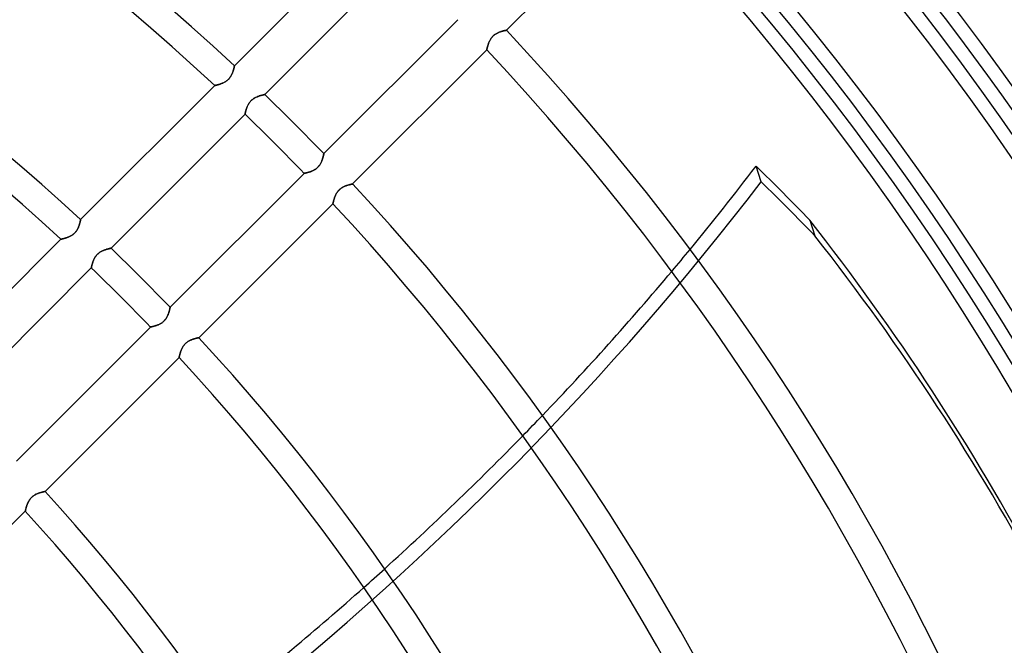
# Model space of a CAD drawing. Header units: millimetres. Extents: x -156 to 156, y -156 to 156.
# Tile 61 of 68: x 50 to 86, y 41 to 64. Entities that reach past the tile are written whole.
import ezdxf

# ---------------------------------------------------------------- set-up
doc = ezdxf.new("R2010")
doc.units = ezdxf.units.MM
doc.layers.add('MAIN-1', color=7, linetype='Continuous')

msp = doc.modelspace()

# ---------------------------------------------------------------- linework, layer by layer
at = {"layer": 'MAIN-1'}
for p, q in [((67.636, 63.393), (72.446, 68.204)), ((62.686, 66.928), (57.875, 62.117)), ((58.963, 61.085), (63.772, 65.894)), ((65.894, 63.772), (61.085, 58.963)), ((67.244, 63.254), (67.222, 63.239)), ((67.223, 63.24), (67.245, 63.254)), ((67.266, 63.267), (67.244, 63.254)), ((67.245, 63.254), (67.267, 63.268)), ((67.288, 63.28), (67.266, 63.267)), ((67.267, 63.268), (67.29, 63.281)), ((67.31, 63.292), (67.288, 63.28)), ((67.29, 63.281), (67.312, 63.293)), ((67.332, 63.302), (67.31, 63.292)), ((67.312, 63.293), (67.335, 63.304)), ((67.354, 63.312), (67.332, 63.302)), ((67.335, 63.304), (67.357, 63.314)), ((67.376, 63.321), (67.354, 63.312)), ((67.357, 63.314), (67.38, 63.323)), ((67.397, 63.33), (67.376, 63.321)), ((67.38, 63.323), (67.402, 63.331)), ((67.419, 63.337), (67.397, 63.33)), ((67.402, 63.331), (67.423, 63.339)), ((67.44, 63.344), (67.419, 63.337)), ((67.423, 63.339), (67.444, 63.346)), ((67.46, 63.351), (67.44, 63.344)), ((67.444, 63.346), (67.464, 63.352)), ((67.48, 63.357), (67.46, 63.351)), ((67.464, 63.352), (67.484, 63.358)), ((67.5, 63.362), (67.48, 63.357)), ((67.484, 63.358), (67.503, 63.363)), ((67.518, 63.367), (67.5, 63.362)), ((67.503, 63.363), (67.521, 63.368)), ((67.535, 63.371), (67.518, 63.367)), ((67.521, 63.368), (67.537, 63.372)), ((67.552, 63.375), (67.535, 63.371)), ((67.537, 63.372), (67.553, 63.376)), ((67.567, 63.379), (67.552, 63.375)), ((67.553, 63.376), (67.568, 63.379)), ((67.581, 63.382), (67.567, 63.379)), ((67.568, 63.379), (67.582, 63.382)), ((67.593, 63.385), (67.581, 63.382)), ((67.582, 63.382), (67.594, 63.385)), ((67.604, 63.387), (67.593, 63.385)), ((67.594, 63.385), (67.605, 63.387)), ((67.614, 63.389), (67.604, 63.387)), ((67.605, 63.387), (67.614, 63.389)), ((67.614, 63.389), (67.622, 63.39)), ((67.622, 63.39), (67.614, 63.389)), ((67.622, 63.39), (67.628, 63.392)), ((67.628, 63.392), (67.622, 63.39)), ((67.628, 63.392), (67.632, 63.392)), ((67.632, 63.392), (67.628, 63.392)), ((67.632, 63.392), (67.635, 63.393)), ((67.635, 63.393), (67.632, 63.392)), ((67.635, 63.393), (67.636, 63.393)), ((67.636, 63.393), (67.635, 63.393)), ((66.99, 62.91), (66.982, 62.888)), ((66.982, 62.887), (66.989, 62.908)), ((66.989, 62.908), (66.997, 62.93)), ((66.998, 62.931), (66.99, 62.91)), ((66.997, 62.93), (67.006, 62.951)), ((67.007, 62.954), (66.998, 62.931)), ((67.006, 62.951), (67.016, 62.974)), ((67.017, 62.976), (67.007, 62.954)), ((67.016, 62.974), (67.026, 62.996)), ((67.027, 62.998), (67.017, 62.976)), ((67.026, 62.996), (67.037, 63.018)), ((67.038, 63.02), (67.027, 62.998)), ((67.037, 63.018), (67.049, 63.041)), ((67.05, 63.043), (67.038, 63.02)), ((67.049, 63.041), (67.062, 63.063)), ((67.063, 63.065), (67.05, 63.043)), ((67.062, 63.063), (67.076, 63.085)), ((67.077, 63.087), (67.063, 63.065)), ((67.076, 63.085), (67.091, 63.107)), ((67.091, 63.108), (67.077, 63.087)), ((67.108, 63.13), (67.091, 63.108)), ((67.091, 63.107), (67.107, 63.129)), ((67.107, 63.129), (67.124, 63.149)), ((67.124, 63.15), (67.108, 63.13)), ((67.142, 63.17), (67.124, 63.15)), ((67.124, 63.149), (67.142, 63.169)), ((67.142, 63.169), (67.161, 63.188)), ((67.161, 63.188), (67.142, 63.17)), ((67.161, 63.188), (67.181, 63.206)), ((67.181, 63.206), (67.161, 63.188)), ((67.181, 63.206), (67.202, 63.223)), ((67.201, 63.223), (67.181, 63.206)), ((67.222, 63.239), (67.201, 63.223)), ((67.202, 63.223), (67.223, 63.24)), ((62.117, 57.875), (66.928, 62.686)), ((66.928, 62.687), (66.929, 62.689)), ((66.928, 62.686), (66.928, 62.687)), ((66.928, 62.687), (66.928, 62.686)), ((66.929, 62.689), (66.93, 62.694)), ((66.93, 62.694), (66.929, 62.689)), ((66.929, 62.689), (66.928, 62.687)), ((66.932, 62.701), (66.93, 62.694)), ((66.93, 62.694), (66.931, 62.7)), ((66.931, 62.7), (66.933, 62.709)), ((66.933, 62.709), (66.932, 62.701)), ((66.936, 62.719), (66.933, 62.709)), ((66.933, 62.709), (66.935, 62.718)), ((66.935, 62.718), (66.938, 62.73)), ((66.938, 62.73), (66.936, 62.719)), ((66.938, 62.73), (66.941, 62.743)), ((66.941, 62.743), (66.938, 62.73)), ((66.945, 62.758), (66.941, 62.743)), ((66.941, 62.743), (66.945, 62.757)), ((66.945, 62.757), (66.948, 62.773)), ((66.949, 62.773), (66.945, 62.758)), ((66.948, 62.773), (66.953, 62.789)), ((66.953, 62.79), (66.949, 62.773)), ((66.958, 62.808), (66.953, 62.79)), ((66.953, 62.789), (66.958, 62.807)), ((66.963, 62.827), (66.958, 62.808)), ((66.958, 62.807), (66.963, 62.826)), ((66.969, 62.847), (66.963, 62.827)), ((66.963, 62.826), (66.969, 62.845)), ((66.975, 62.867), (66.969, 62.847)), ((66.969, 62.845), (66.975, 62.866)), ((66.982, 62.888), (66.975, 62.867)), ((66.975, 62.866), (66.982, 62.887)), ((57.794, 61.835), (57.784, 61.813)), ((57.785, 61.816), (57.795, 61.839)), ((57.803, 61.857), (57.794, 61.835)), ((57.795, 61.839), (57.804, 61.861)), ((57.811, 61.879), (57.803, 61.857)), ((57.804, 61.861), (57.813, 61.883)), ((57.819, 61.9), (57.811, 61.879)), ((57.813, 61.883), (57.82, 61.904)), ((57.826, 61.921), (57.819, 61.9)), ((57.82, 61.904), (57.827, 61.925)), ((57.832, 61.942), (57.826, 61.921)), ((57.827, 61.925), (57.834, 61.946)), ((57.838, 61.962), (57.832, 61.942)), ((57.834, 61.946), (57.839, 61.965)), ((57.844, 61.981), (57.838, 61.962)), ((57.839, 61.965), (57.844, 61.984)), ((57.844, 61.984), (57.849, 62.002)), ((57.849, 62), (57.844, 61.981)), ((57.849, 62.002), (57.853, 62.019)), ((57.853, 62.017), (57.849, 62)), ((57.853, 62.019), (57.857, 62.035)), ((57.857, 62.033), (57.853, 62.017)), ((57.857, 62.035), (57.861, 62.05)), ((57.86, 62.048), (57.857, 62.033)), ((57.863, 62.062), (57.86, 62.048)), ((57.861, 62.05), (57.864, 62.063)), ((57.866, 62.075), (57.863, 62.062)), ((57.864, 62.063), (57.866, 62.075)), ((57.868, 62.086), (57.866, 62.075)), ((57.866, 62.075), (57.868, 62.086)), ((57.87, 62.095), (57.868, 62.086)), ((57.868, 62.086), (57.87, 62.095)), ((57.872, 62.103), (57.87, 62.095)), ((57.87, 62.095), (57.872, 62.103)), ((57.873, 62.109), (57.872, 62.103)), ((57.872, 62.103), (57.873, 62.109)), ((57.874, 62.114), (57.873, 62.109)), ((57.873, 62.109), (57.874, 62.114)), ((57.875, 62.117), (57.874, 62.116)), ((57.874, 62.116), (57.875, 62.117)), ((57.874, 62.116), (57.874, 62.114)), ((57.874, 62.114), (57.874, 62.116)), ((57.411, 61.479), (57.433, 61.488)), ((57.435, 61.489), (57.413, 61.48)), ((57.433, 61.488), (57.455, 61.497)), ((57.457, 61.498), (57.435, 61.489)), ((57.455, 61.497), (57.477, 61.507)), ((57.479, 61.508), (57.457, 61.498)), ((57.477, 61.507), (57.5, 61.518)), ((57.502, 61.519), (57.479, 61.508)), ((57.5, 61.518), (57.522, 61.53)), ((57.524, 61.531), (57.502, 61.519)), ((57.522, 61.53), (57.545, 61.543)), ((57.546, 61.544), (57.524, 61.531)), ((57.545, 61.543), (57.567, 61.557)), ((57.568, 61.558), (57.546, 61.544)), ((57.567, 61.557), (57.589, 61.572)), ((57.59, 61.573), (57.568, 61.558)), ((57.589, 61.572), (57.61, 61.588)), ((57.611, 61.589), (57.59, 61.573)), ((57.61, 61.588), (57.631, 61.605)), ((57.631, 61.606), (57.611, 61.589)), ((57.651, 61.624), (57.631, 61.606)), ((57.631, 61.605), (57.651, 61.623)), ((57.67, 61.643), (57.651, 61.624)), ((57.651, 61.623), (57.67, 61.642)), ((57.688, 61.662), (57.67, 61.643)), ((57.67, 61.642), (57.688, 61.662)), ((57.704, 61.683), (57.688, 61.662)), ((57.688, 61.662), (57.705, 61.683)), ((57.72, 61.704), (57.704, 61.683)), ((57.705, 61.683), (57.721, 61.705)), ((57.735, 61.725), (57.72, 61.704)), ((57.721, 61.705), (57.736, 61.727)), ((57.749, 61.747), (57.735, 61.725)), ((57.736, 61.727), (57.75, 61.749)), ((57.762, 61.769), (57.749, 61.747)), ((57.75, 61.749), (57.763, 61.771)), ((57.773, 61.791), (57.762, 61.769)), ((57.763, 61.771), (57.774, 61.794)), ((57.784, 61.813), (57.773, 61.791)), ((57.774, 61.794), (57.785, 61.816)), ((57.167, 61.41), (52.355, 56.598)), ((57.168, 61.41), (57.167, 61.41)), ((57.167, 61.41), (57.168, 61.41)), ((57.171, 61.41), (57.168, 61.41)), ((57.168, 61.41), (57.171, 61.41)), ((57.176, 61.411), (57.171, 61.41)), ((57.171, 61.41), (57.175, 61.411)), ((57.175, 61.411), (57.182, 61.413)), ((57.182, 61.413), (57.176, 61.411)), ((57.19, 61.415), (57.182, 61.413)), ((57.182, 61.413), (57.19, 61.415)), ((57.2, 61.417), (57.19, 61.415)), ((57.19, 61.415), (57.2, 61.417)), ((57.212, 61.42), (57.2, 61.417)), ((57.2, 61.417), (57.211, 61.419)), ((57.211, 61.419), (57.224, 61.422)), ((57.225, 61.423), (57.212, 61.42)), ((57.224, 61.422), (57.238, 61.426)), ((57.239, 61.426), (57.225, 61.423)), ((57.238, 61.426), (57.254, 61.43)), ((57.255, 61.43), (57.239, 61.426)), ((57.254, 61.43), (57.271, 61.434)), ((57.272, 61.434), (57.255, 61.43)), ((57.271, 61.434), (57.289, 61.439)), ((57.29, 61.439), (57.272, 61.434)), ((57.289, 61.439), (57.307, 61.444)), ((57.308, 61.445), (57.29, 61.439)), ((57.307, 61.444), (57.327, 61.45)), ((57.328, 61.451), (57.308, 61.445)), ((57.327, 61.45), (57.347, 61.457)), ((57.349, 61.457), (57.328, 61.451)), ((57.347, 61.457), (57.368, 61.463)), ((57.37, 61.464), (57.349, 61.457)), ((57.368, 61.463), (57.389, 61.471)), ((57.391, 61.472), (57.37, 61.464)), ((57.389, 61.471), (57.411, 61.479)), ((57.413, 61.48), (57.391, 61.472)), ((58.405, 60.783), (58.392, 60.763)), ((58.396, 60.768), (58.412, 60.792)), ((58.42, 60.803), (58.405, 60.783)), ((58.412, 60.792), (58.429, 60.815)), ((58.435, 60.823), (58.42, 60.803)), ((58.429, 60.815), (58.447, 60.837)), ((58.452, 60.842), (58.435, 60.823)), ((58.447, 60.837), (58.467, 60.858)), ((58.469, 60.86), (58.452, 60.842)), ((58.467, 60.858), (58.487, 60.878)), ((58.486, 60.877), (58.469, 60.86)), ((58.505, 60.894), (58.486, 60.877)), ((58.487, 60.878), (58.509, 60.897)), ((58.524, 60.909), (58.505, 60.894)), ((58.509, 60.897), (58.532, 60.915)), ((58.544, 60.924), (58.524, 60.909)), ((58.532, 60.915), (58.555, 60.932)), ((58.564, 60.938), (58.544, 60.924)), ((58.555, 60.932), (58.579, 60.947)), ((58.585, 60.951), (58.564, 60.938)), ((58.579, 60.947), (58.603, 60.962)), ((58.605, 60.963), (58.585, 60.951)), ((58.603, 60.962), (58.627, 60.975)), ((58.626, 60.975), (58.605, 60.963)), ((58.647, 60.985), (58.626, 60.975)), ((58.627, 60.975), (58.651, 60.987)), ((58.668, 60.995), (58.647, 60.985)), ((58.651, 60.987), (58.675, 60.998)), ((58.688, 61.004), (58.668, 60.995)), ((58.675, 60.998), (58.699, 61.008)), ((58.708, 61.012), (58.688, 61.004)), ((58.699, 61.008), (58.723, 61.017)), ((58.729, 61.02), (58.708, 61.012)), ((58.723, 61.017), (58.746, 61.026)), ((58.749, 61.027), (58.729, 61.02)), ((58.746, 61.026), (58.768, 61.034)), ((58.768, 61.034), (58.749, 61.027)), ((58.768, 61.034), (58.79, 61.041)), ((58.787, 61.04), (58.768, 61.034)), ((58.806, 61.046), (58.787, 61.04)), ((58.79, 61.041), (58.811, 61.047)), ((58.824, 61.051), (58.806, 61.046)), ((58.811, 61.047), (58.831, 61.053)), ((58.842, 61.056), (58.824, 61.051)), ((58.831, 61.053), (58.85, 61.058)), ((58.858, 61.06), (58.842, 61.056)), ((58.85, 61.058), (58.868, 61.063)), ((58.874, 61.064), (58.858, 61.06)), ((58.868, 61.063), (58.885, 61.067)), ((58.888, 61.068), (58.874, 61.064)), ((58.885, 61.067), (58.901, 61.071)), ((58.902, 61.071), (58.888, 61.068)), ((58.901, 61.071), (58.915, 61.074)), ((58.914, 61.074), (58.902, 61.071)), ((58.925, 61.077), (58.914, 61.074)), ((58.915, 61.074), (58.927, 61.077)), ((58.935, 61.079), (58.925, 61.077)), ((58.927, 61.077), (58.938, 61.079)), ((58.944, 61.081), (58.935, 61.079)), ((58.938, 61.079), (58.947, 61.081)), ((58.951, 61.082), (58.944, 61.081)), ((58.947, 61.081), (58.954, 61.083)), ((58.956, 61.083), (58.951, 61.082)), ((58.954, 61.083), (58.959, 61.084)), ((58.96, 61.084), (58.956, 61.083)), ((58.959, 61.084), (58.962, 61.084)), ((58.963, 61.084), (58.96, 61.084)), ((58.962, 61.084), (58.963, 61.085)), ((58.963, 61.085), (58.963, 61.084)), ((58.266, 60.428), (58.264, 60.416)), ((58.264, 60.415), (58.266, 60.427)), ((58.266, 60.427), (58.27, 60.442)), ((58.269, 60.44), (58.266, 60.428)), ((58.272, 60.454), (58.269, 60.44)), ((58.27, 60.442), (58.273, 60.458)), ((58.276, 60.469), (58.272, 60.454)), ((58.273, 60.458), (58.278, 60.475)), ((58.28, 60.485), (58.276, 60.469)), ((58.278, 60.475), (58.282, 60.494)), ((58.284, 60.502), (58.28, 60.485)), ((58.282, 60.494), (58.288, 60.514)), ((58.289, 60.52), (58.284, 60.502)), ((58.288, 60.514), (58.294, 60.535)), ((58.295, 60.538), (58.289, 60.52)), ((58.294, 60.535), (58.3, 60.557)), ((58.3, 60.557), (58.295, 60.538)), ((58.3, 60.557), (58.307, 60.579)), ((58.307, 60.577), (58.3, 60.557)), ((58.307, 60.579), (58.315, 60.602)), ((58.314, 60.597), (58.307, 60.577)), ((58.321, 60.617), (58.314, 60.597)), ((58.315, 60.602), (58.324, 60.625)), ((58.329, 60.638), (58.321, 60.617)), ((58.324, 60.625), (58.333, 60.649)), ((58.338, 60.659), (58.329, 60.638)), ((58.333, 60.649), (58.344, 60.673)), ((58.347, 60.68), (58.338, 60.659)), ((58.344, 60.673), (58.355, 60.697)), ((58.357, 60.7), (58.347, 60.68)), ((58.355, 60.697), (58.367, 60.721)), ((58.368, 60.721), (58.357, 60.7)), ((58.367, 60.721), (58.381, 60.745)), ((58.379, 60.742), (58.368, 60.721)), ((58.392, 60.763), (58.379, 60.742)), ((58.381, 60.745), (58.396, 60.768)), ((53.447, 55.568), (58.256, 60.377)), ((58.256, 60.379), (58.257, 60.382)), ((58.257, 60.381), (58.256, 60.378)), ((58.256, 60.377), (58.256, 60.379)), ((58.256, 60.378), (58.256, 60.377)), ((58.257, 60.382), (58.258, 60.387)), ((58.258, 60.385), (58.257, 60.381)), ((58.258, 60.387), (58.259, 60.394)), ((58.259, 60.39), (58.258, 60.385)), ((58.259, 60.394), (58.261, 60.403)), ((58.26, 60.398), (58.259, 60.39)), ((58.262, 60.406), (58.26, 60.398)), ((58.261, 60.403), (58.264, 60.415)), ((58.264, 60.416), (58.262, 60.406)), ((60.995, 58.668), (60.985, 58.647)), ((60.987, 58.651), (60.998, 58.675)), ((61.004, 58.688), (60.995, 58.668)), ((60.998, 58.675), (61.008, 58.699)), ((61.012, 58.708), (61.004, 58.688)), ((61.008, 58.699), (61.017, 58.723)), ((61.02, 58.729), (61.012, 58.708)), ((61.017, 58.723), (61.026, 58.746)), ((61.027, 58.749), (61.02, 58.729)), ((61.026, 58.746), (61.034, 58.768)), ((61.034, 58.768), (61.027, 58.749)), ((61.034, 58.768), (61.041, 58.79)), ((61.04, 58.787), (61.034, 58.768)), ((61.046, 58.806), (61.04, 58.787)), ((61.041, 58.79), (61.047, 58.811)), ((61.051, 58.824), (61.046, 58.806)), ((61.047, 58.811), (61.053, 58.831)), ((61.056, 58.842), (61.051, 58.824)), ((61.053, 58.831), (61.058, 58.85)), ((61.06, 58.858), (61.056, 58.842)), ((61.058, 58.85), (61.063, 58.868)), ((61.064, 58.874), (61.06, 58.858)), ((61.063, 58.868), (61.067, 58.885)), ((61.068, 58.888), (61.064, 58.874)), ((61.067, 58.885), (61.071, 58.901)), ((61.071, 58.902), (61.068, 58.888)), ((61.071, 58.901), (61.074, 58.915)), ((61.074, 58.914), (61.071, 58.902)), ((61.074, 58.915), (61.077, 58.927)), ((61.077, 58.925), (61.074, 58.914)), ((61.077, 58.927), (61.079, 58.938)), ((61.079, 58.935), (61.077, 58.925)), ((61.079, 58.938), (61.081, 58.947)), ((61.081, 58.944), (61.079, 58.935)), ((61.081, 58.947), (61.083, 58.954)), ((61.082, 58.951), (61.081, 58.944)), ((61.083, 58.956), (61.082, 58.951)), ((61.084, 58.96), (61.083, 58.956)), ((61.083, 58.954), (61.084, 58.959)), ((61.085, 58.963), (61.084, 58.963)), ((61.084, 58.963), (61.084, 58.96)), ((61.084, 58.962), (61.085, 58.963)), ((61.084, 58.959), (61.084, 58.962)), ((60.577, 58.307), (60.557, 58.3)), ((60.557, 58.3), (60.579, 58.307)), ((60.597, 58.314), (60.577, 58.307)), ((60.579, 58.307), (60.602, 58.315)), ((60.617, 58.321), (60.597, 58.314)), ((60.602, 58.315), (60.625, 58.324)), ((60.638, 58.329), (60.617, 58.321)), ((60.625, 58.324), (60.649, 58.333)), ((60.659, 58.338), (60.638, 58.329)), ((60.649, 58.333), (60.673, 58.344)), ((60.68, 58.347), (60.659, 58.338)), ((60.673, 58.344), (60.697, 58.355)), ((60.7, 58.357), (60.68, 58.347)), ((60.697, 58.355), (60.721, 58.367)), ((60.721, 58.368), (60.7, 58.357)), ((60.721, 58.367), (60.745, 58.381)), ((60.742, 58.379), (60.721, 58.368)), ((60.763, 58.392), (60.742, 58.379)), ((60.745, 58.381), (60.768, 58.396)), ((60.783, 58.405), (60.763, 58.392)), ((60.768, 58.396), (60.792, 58.412)), ((60.803, 58.42), (60.783, 58.405)), ((60.792, 58.412), (60.815, 58.429)), ((60.823, 58.435), (60.803, 58.42)), ((60.815, 58.429), (60.837, 58.447)), ((60.842, 58.452), (60.823, 58.435)), ((60.837, 58.447), (60.858, 58.467)), ((60.86, 58.469), (60.842, 58.452)), ((60.858, 58.467), (60.878, 58.487)), ((60.877, 58.486), (60.86, 58.469)), ((60.894, 58.505), (60.877, 58.486)), ((60.878, 58.487), (60.897, 58.509)), ((60.909, 58.524), (60.894, 58.505)), ((60.897, 58.509), (60.915, 58.532)), ((60.924, 58.544), (60.909, 58.524)), ((60.915, 58.532), (60.932, 58.555)), ((60.938, 58.564), (60.924, 58.544)), ((60.932, 58.555), (60.947, 58.579)), ((60.951, 58.585), (60.938, 58.564)), ((60.947, 58.579), (60.962, 58.603)), ((60.963, 58.605), (60.951, 58.585)), ((60.962, 58.603), (60.975, 58.627)), ((60.975, 58.626), (60.963, 58.605)), ((60.975, 58.627), (60.987, 58.651)), ((60.985, 58.647), (60.975, 58.626)), ((76.774, 57.95), (76.593, 58.51)), ((60.377, 58.256), (55.568, 53.447)), ((60.378, 58.256), (60.377, 58.256)), ((60.377, 58.256), (60.379, 58.256)), ((60.381, 58.257), (60.378, 58.256)), ((60.379, 58.256), (60.382, 58.257)), ((60.385, 58.258), (60.381, 58.257)), ((60.382, 58.257), (60.387, 58.258)), ((60.39, 58.259), (60.385, 58.258)), ((60.387, 58.258), (60.394, 58.259)), ((60.398, 58.26), (60.39, 58.259)), ((60.394, 58.259), (60.403, 58.261)), ((60.406, 58.262), (60.398, 58.26)), ((60.403, 58.261), (60.415, 58.264)), ((60.416, 58.264), (60.406, 58.262)), ((60.415, 58.264), (60.427, 58.266)), ((60.428, 58.266), (60.416, 58.264)), ((60.427, 58.266), (60.442, 58.27)), ((60.44, 58.269), (60.428, 58.266)), ((60.454, 58.272), (60.44, 58.269)), ((60.442, 58.27), (60.458, 58.273)), ((60.469, 58.276), (60.454, 58.272)), ((60.458, 58.273), (60.475, 58.278)), ((60.485, 58.28), (60.469, 58.276)), ((60.475, 58.278), (60.494, 58.282)), ((60.502, 58.284), (60.485, 58.28)), ((60.494, 58.282), (60.514, 58.288)), ((60.52, 58.289), (60.502, 58.284)), ((60.514, 58.288), (60.535, 58.294)), ((60.538, 58.295), (60.52, 58.289)), ((60.535, 58.294), (60.557, 58.3)), ((60.557, 58.3), (60.538, 58.295)), ((61.572, 57.589), (61.588, 57.61)), ((61.589, 57.611), (61.573, 57.59)), ((61.588, 57.61), (61.605, 57.631)), ((61.606, 57.631), (61.589, 57.611)), ((61.605, 57.631), (61.623, 57.651)), ((61.624, 57.651), (61.606, 57.631)), ((61.623, 57.651), (61.642, 57.67)), ((61.643, 57.67), (61.624, 57.651)), ((61.642, 57.67), (61.662, 57.688)), ((61.662, 57.688), (61.643, 57.67)), ((61.662, 57.688), (61.683, 57.705)), ((61.683, 57.704), (61.662, 57.688)), ((61.683, 57.705), (61.705, 57.721)), ((61.704, 57.72), (61.683, 57.704)), ((61.725, 57.735), (61.704, 57.72)), ((61.705, 57.721), (61.727, 57.736)), ((61.747, 57.749), (61.725, 57.735)), ((61.727, 57.736), (61.749, 57.75)), ((61.769, 57.762), (61.747, 57.749)), ((61.749, 57.75), (61.771, 57.763)), ((61.791, 57.773), (61.769, 57.762)), ((61.771, 57.763), (61.794, 57.774)), ((61.813, 57.784), (61.791, 57.773)), ((61.794, 57.774), (61.816, 57.785)), ((61.835, 57.794), (61.813, 57.784)), ((61.816, 57.785), (61.839, 57.795)), ((61.857, 57.803), (61.835, 57.794)), ((61.839, 57.795), (61.861, 57.804)), ((61.879, 57.811), (61.857, 57.803)), ((61.861, 57.804), (61.883, 57.813)), ((61.9, 57.819), (61.879, 57.811)), ((61.883, 57.813), (61.904, 57.82)), ((61.921, 57.826), (61.9, 57.819)), ((61.904, 57.82), (61.925, 57.827)), ((61.942, 57.832), (61.921, 57.826)), ((61.925, 57.827), (61.946, 57.834)), ((61.962, 57.838), (61.942, 57.832)), ((61.946, 57.834), (61.965, 57.839)), ((61.981, 57.844), (61.962, 57.838)), ((61.965, 57.839), (61.984, 57.844)), ((62, 57.849), (61.981, 57.844)), ((61.984, 57.844), (62.002, 57.849)), ((62.017, 57.853), (62, 57.849)), ((62.002, 57.849), (62.019, 57.853)), ((62.033, 57.857), (62.017, 57.853)), ((62.019, 57.853), (62.035, 57.857)), ((62.048, 57.86), (62.033, 57.857)), ((62.035, 57.857), (62.05, 57.861)), ((62.062, 57.863), (62.048, 57.86)), ((62.05, 57.861), (62.063, 57.864)), ((62.075, 57.866), (62.062, 57.863)), ((62.063, 57.864), (62.075, 57.866)), ((62.075, 57.866), (62.086, 57.868)), ((62.086, 57.868), (62.075, 57.866)), ((62.086, 57.868), (62.095, 57.87)), ((62.095, 57.87), (62.086, 57.868)), ((62.095, 57.87), (62.103, 57.872)), ((62.103, 57.872), (62.095, 57.87)), ((62.103, 57.872), (62.109, 57.873)), ((62.109, 57.873), (62.103, 57.872)), ((62.109, 57.873), (62.114, 57.874)), ((62.114, 57.874), (62.109, 57.873)), ((62.114, 57.874), (62.116, 57.874)), ((62.116, 57.874), (62.114, 57.874)), ((62.116, 57.874), (62.117, 57.875)), ((62.117, 57.875), (62.116, 57.874)), ((61.43, 57.255), (61.426, 57.239)), ((61.426, 57.238), (61.43, 57.254)), ((61.434, 57.272), (61.43, 57.255)), ((61.43, 57.254), (61.434, 57.271)), ((61.439, 57.29), (61.434, 57.272)), ((61.434, 57.271), (61.439, 57.289)), ((61.445, 57.308), (61.439, 57.29)), ((61.439, 57.289), (61.444, 57.307)), ((61.444, 57.307), (61.45, 57.327)), ((61.451, 57.328), (61.445, 57.308)), ((61.45, 57.327), (61.457, 57.347)), ((61.457, 57.349), (61.451, 57.328)), ((61.464, 57.37), (61.457, 57.349)), ((61.457, 57.347), (61.463, 57.368)), ((61.463, 57.368), (61.471, 57.389)), ((61.472, 57.391), (61.464, 57.37)), ((61.471, 57.389), (61.479, 57.411)), ((61.48, 57.413), (61.472, 57.391)), ((61.479, 57.411), (61.488, 57.433)), ((61.489, 57.435), (61.48, 57.413)), ((61.488, 57.433), (61.497, 57.455)), ((61.498, 57.457), (61.489, 57.435)), ((61.497, 57.455), (61.507, 57.477)), ((61.508, 57.479), (61.498, 57.457)), ((61.507, 57.477), (61.518, 57.5)), ((61.519, 57.502), (61.508, 57.479)), ((61.518, 57.5), (61.53, 57.522)), ((61.531, 57.524), (61.519, 57.502)), ((61.53, 57.522), (61.543, 57.545)), ((61.544, 57.546), (61.531, 57.524)), ((61.543, 57.545), (61.557, 57.567)), ((61.558, 57.568), (61.544, 57.546)), ((61.557, 57.567), (61.572, 57.589)), ((61.573, 57.59), (61.558, 57.568)), ((56.598, 52.355), (61.41, 57.167)), ((61.411, 57.176), (61.41, 57.171)), ((61.41, 57.171), (61.411, 57.175)), ((61.41, 57.168), (61.41, 57.171)), ((61.41, 57.171), (61.41, 57.168)), ((61.41, 57.167), (61.41, 57.168)), ((61.41, 57.168), (61.41, 57.167)), ((61.411, 57.175), (61.413, 57.182)), ((61.413, 57.182), (61.411, 57.176)), ((61.413, 57.182), (61.415, 57.19)), ((61.415, 57.19), (61.413, 57.182)), ((61.415, 57.19), (61.417, 57.2)), ((61.417, 57.2), (61.415, 57.19)), ((61.42, 57.212), (61.417, 57.2)), ((61.417, 57.2), (61.419, 57.211)), ((61.419, 57.211), (61.422, 57.224)), ((61.423, 57.225), (61.42, 57.212)), ((61.422, 57.224), (61.426, 57.238)), ((61.426, 57.239), (61.423, 57.225)), ((52.341, 56.53), (52.344, 56.544)), ((52.344, 56.543), (52.341, 56.529)), ((52.344, 56.544), (52.347, 56.556)), ((52.347, 56.555), (52.344, 56.543)), ((52.347, 56.556), (52.349, 56.567)), ((52.349, 56.566), (52.347, 56.555)), ((52.351, 56.576), (52.349, 56.566)), ((52.349, 56.567), (52.351, 56.576)), ((52.353, 56.584), (52.351, 56.576)), ((52.351, 56.576), (52.353, 56.584)), ((52.354, 56.59), (52.353, 56.584)), ((52.353, 56.584), (52.354, 56.59)), ((52.355, 56.594), (52.354, 56.59)), ((52.354, 56.59), (52.355, 56.594)), ((52.355, 56.598), (52.355, 56.597)), ((52.355, 56.597), (52.355, 56.598)), ((52.355, 56.597), (52.355, 56.594)), ((52.355, 56.594), (52.355, 56.597)), ((78.523, 56.576), (78.704, 56.017)), ((52.201, 56.185), (52.185, 56.163)), ((52.186, 56.164), (52.202, 56.185)), ((52.216, 56.206), (52.201, 56.185)), ((52.202, 56.185), (52.217, 56.207)), ((52.23, 56.228), (52.216, 56.206)), ((52.217, 56.207), (52.231, 56.23)), ((52.242, 56.25), (52.23, 56.228)), ((52.231, 56.23), (52.244, 56.252)), ((52.254, 56.272), (52.242, 56.25)), ((52.244, 56.252), (52.255, 56.275)), ((52.265, 56.294), (52.254, 56.272)), ((52.255, 56.275), (52.266, 56.297)), ((52.275, 56.316), (52.265, 56.294)), ((52.266, 56.297), (52.276, 56.32)), ((52.284, 56.338), (52.275, 56.316)), ((52.276, 56.32), (52.285, 56.342)), ((52.292, 56.36), (52.284, 56.338)), ((52.285, 56.342), (52.294, 56.364)), ((52.3, 56.381), (52.292, 56.36)), ((52.294, 56.364), (52.301, 56.385)), ((52.307, 56.402), (52.3, 56.381)), ((52.301, 56.385), (52.308, 56.406)), ((52.313, 56.423), (52.307, 56.402)), ((52.308, 56.406), (52.314, 56.427)), ((52.319, 56.443), (52.313, 56.423)), ((52.314, 56.427), (52.32, 56.446)), ((52.325, 56.462), (52.319, 56.443)), ((52.32, 56.446), (52.325, 56.465)), ((52.325, 56.465), (52.33, 56.483)), ((52.329, 56.48), (52.325, 56.462)), ((52.334, 56.498), (52.329, 56.48)), ((52.33, 56.483), (52.334, 56.5)), ((52.334, 56.5), (52.338, 56.516)), ((52.338, 56.514), (52.334, 56.498)), ((52.338, 56.516), (52.341, 56.53)), ((52.341, 56.529), (52.338, 56.514)), ((51.648, 55.89), (46.835, 51.078)), ((51.649, 55.891), (51.648, 55.89)), ((51.648, 55.89), (51.649, 55.891)), ((51.652, 55.891), (51.649, 55.891)), ((51.649, 55.891), (51.651, 55.891)), ((51.651, 55.891), (51.656, 55.892)), ((51.656, 55.892), (51.652, 55.891)), ((51.663, 55.894), (51.656, 55.892)), ((51.656, 55.892), (51.662, 55.894)), ((51.662, 55.894), (51.671, 55.895)), ((51.671, 55.895), (51.663, 55.894)), ((51.681, 55.898), (51.671, 55.895)), ((51.671, 55.895), (51.681, 55.898)), ((51.693, 55.9), (51.681, 55.898)), ((51.681, 55.898), (51.692, 55.9)), ((51.692, 55.9), (51.705, 55.903)), ((51.706, 55.903), (51.693, 55.9)), ((51.705, 55.903), (51.719, 55.907)), ((51.72, 55.907), (51.706, 55.903)), ((51.719, 55.907), (51.735, 55.911)), ((51.736, 55.911), (51.72, 55.907)), ((51.735, 55.911), (51.751, 55.915)), ((51.752, 55.915), (51.736, 55.911)), ((51.751, 55.915), (51.769, 55.92)), ((51.77, 55.92), (51.752, 55.915)), ((51.769, 55.92), (51.788, 55.925)), ((51.789, 55.926), (51.77, 55.92)), ((51.788, 55.925), (51.808, 55.931)), ((51.809, 55.931), (51.789, 55.926)), ((51.808, 55.931), (51.828, 55.937)), ((51.829, 55.938), (51.809, 55.931)), ((51.828, 55.937), (51.849, 55.944)), ((51.85, 55.945), (51.829, 55.938)), ((51.849, 55.944), (51.87, 55.952)), ((51.872, 55.952), (51.85, 55.945)), ((51.87, 55.952), (51.892, 55.96)), ((51.894, 55.961), (51.872, 55.952)), ((51.892, 55.96), (51.914, 55.969)), ((51.916, 55.969), (51.894, 55.961)), ((51.914, 55.969), (51.936, 55.978)), ((51.938, 55.979), (51.916, 55.969)), ((51.936, 55.978), (51.958, 55.988)), ((51.96, 55.989), (51.938, 55.979)), ((51.958, 55.988), (51.98, 55.999)), ((51.982, 56), (51.96, 55.989)), ((51.98, 55.999), (52.003, 56.011)), ((52.005, 56.012), (51.982, 56)), ((52.003, 56.011), (52.025, 56.024)), ((52.027, 56.025), (52.005, 56.012)), ((52.025, 56.024), (52.048, 56.038)), ((52.049, 56.039), (52.027, 56.025)), ((52.048, 56.038), (52.07, 56.053)), ((52.071, 56.054), (52.049, 56.039)), ((52.07, 56.053), (52.091, 56.069)), ((52.092, 56.07), (52.071, 56.054)), ((52.091, 56.069), (52.112, 56.086)), ((52.112, 56.087), (52.092, 56.07)), ((52.132, 56.105), (52.112, 56.087)), ((52.112, 56.086), (52.131, 56.104)), ((52.131, 56.104), (52.15, 56.123)), ((52.151, 56.123), (52.132, 56.105)), ((52.15, 56.123), (52.169, 56.143)), ((52.168, 56.143), (52.151, 56.123)), ((52.185, 56.163), (52.168, 56.143)), ((52.169, 56.143), (52.186, 56.164)), ((53.137, 55.472), (53.16, 55.482)), ((53.161, 55.483), (53.139, 55.473)), ((53.16, 55.482), (53.182, 55.491)), ((53.183, 55.492), (53.161, 55.483)), ((53.182, 55.491), (53.204, 55.5)), ((53.205, 55.501), (53.183, 55.492)), ((53.204, 55.5), (53.226, 55.508)), ((53.227, 55.509), (53.205, 55.501)), ((53.226, 55.508), (53.247, 55.516)), ((53.248, 55.516), (53.227, 55.509)), ((53.247, 55.516), (53.268, 55.522)), ((53.268, 55.523), (53.248, 55.516)), ((53.268, 55.522), (53.288, 55.529)), ((53.289, 55.529), (53.268, 55.523)), ((53.288, 55.529), (53.308, 55.534)), ((53.308, 55.535), (53.289, 55.529)), ((53.308, 55.534), (53.326, 55.54)), ((53.327, 55.54), (53.308, 55.535)), ((53.326, 55.54), (53.344, 55.544)), ((53.344, 55.544), (53.327, 55.54)), ((53.344, 55.544), (53.36, 55.549)), ((53.361, 55.549), (53.344, 55.544)), ((53.36, 55.549), (53.376, 55.552)), ((53.376, 55.553), (53.361, 55.549)), ((53.376, 55.552), (53.39, 55.556)), ((53.39, 55.556), (53.376, 55.553)), ((53.39, 55.556), (53.403, 55.559)), ((53.403, 55.559), (53.39, 55.556)), ((53.403, 55.559), (53.414, 55.561)), ((53.414, 55.561), (53.403, 55.559)), ((53.414, 55.561), (53.424, 55.563)), ((53.424, 55.563), (53.414, 55.561)), ((53.424, 55.563), (53.432, 55.565)), ((53.432, 55.565), (53.424, 55.563)), ((53.432, 55.565), (53.439, 55.567)), ((53.439, 55.567), (53.432, 55.565)), ((53.439, 55.567), (53.443, 55.568)), ((53.443, 55.568), (53.439, 55.567)), ((53.443, 55.568), (53.446, 55.568)), ((53.446, 55.568), (53.443, 55.568)), ((53.446, 55.568), (53.447, 55.568)), ((53.447, 55.568), (53.446, 55.568)), ((52.814, 55.125), (52.805, 55.103)), ((52.805, 55.102), (52.813, 55.123)), ((52.813, 55.123), (52.822, 55.145)), ((52.823, 55.147), (52.814, 55.125)), ((52.822, 55.145), (52.832, 55.167)), ((52.833, 55.169), (52.823, 55.147)), ((52.832, 55.167), (52.843, 55.189)), ((52.844, 55.191), (52.833, 55.169)), ((52.843, 55.189), (52.855, 55.212)), ((52.856, 55.213), (52.844, 55.191)), ((52.855, 55.212), (52.868, 55.234)), ((52.869, 55.236), (52.856, 55.213)), ((52.868, 55.234), (52.881, 55.256)), ((52.883, 55.257), (52.869, 55.236)), ((52.881, 55.256), (52.896, 55.277)), ((52.898, 55.279), (52.883, 55.257)), ((52.896, 55.277), (52.912, 55.298)), ((52.914, 55.3), (52.898, 55.279)), ((52.912, 55.298), (52.929, 55.319)), ((52.931, 55.321), (52.914, 55.3)), ((52.929, 55.319), (52.947, 55.338)), ((52.949, 55.34), (52.931, 55.321)), ((52.947, 55.338), (52.966, 55.357)), ((52.968, 55.359), (52.949, 55.34)), ((52.966, 55.357), (52.986, 55.375)), ((52.987, 55.376), (52.968, 55.359)), ((52.986, 55.375), (53.006, 55.392)), ((53.008, 55.393), (52.987, 55.376)), ((53.006, 55.392), (53.027, 55.408)), ((53.029, 55.409), (53.008, 55.393)), ((53.027, 55.408), (53.049, 55.423)), ((53.051, 55.424), (53.029, 55.409)), ((53.049, 55.423), (53.071, 55.436)), ((53.073, 55.437), (53.051, 55.424)), ((53.071, 55.436), (53.093, 55.449)), ((53.095, 55.45), (53.073, 55.437)), ((53.093, 55.449), (53.115, 55.461)), ((53.117, 55.462), (53.095, 55.45)), ((53.115, 55.461), (53.137, 55.472)), ((53.139, 55.473), (53.117, 55.462)), ((47.93, 50.052), (52.74, 54.861)), ((52.74, 54.865), (52.741, 54.869)), ((52.741, 54.869), (52.74, 54.865)), ((52.74, 54.862), (52.74, 54.865)), ((52.74, 54.865), (52.74, 54.862)), ((52.74, 54.861), (52.74, 54.862)), ((52.74, 54.862), (52.74, 54.861)), ((52.741, 54.869), (52.743, 54.876)), ((52.743, 54.876), (52.741, 54.869)), ((52.743, 54.876), (52.744, 54.884)), ((52.744, 54.884), (52.743, 54.876)), ((52.744, 54.884), (52.746, 54.893)), ((52.746, 54.893), (52.744, 54.884)), ((52.746, 54.893), (52.749, 54.904)), ((52.749, 54.904), (52.746, 54.893)), ((52.749, 54.904), (52.751, 54.917)), ((52.751, 54.917), (52.749, 54.904)), ((52.751, 54.917), (52.755, 54.931)), ((52.755, 54.931), (52.751, 54.917)), ((52.755, 54.931), (52.758, 54.946)), ((52.758, 54.946), (52.755, 54.931)), ((52.758, 54.946), (52.762, 54.963)), ((52.762, 54.963), (52.758, 54.946)), ((52.762, 54.963), (52.767, 54.981)), ((52.767, 54.981), (52.762, 54.963)), ((52.767, 54.981), (52.772, 54.999)), ((52.772, 54.999), (52.767, 54.981)), ((52.777, 55.019), (52.772, 54.999)), ((52.772, 54.999), (52.777, 55.018)), ((52.777, 55.018), (52.783, 55.039)), ((52.783, 55.039), (52.777, 55.019)), ((52.79, 55.06), (52.783, 55.039)), ((52.783, 55.039), (52.79, 55.059)), ((52.797, 55.081), (52.79, 55.06)), ((52.79, 55.059), (52.797, 55.08)), ((52.805, 55.103), (52.797, 55.081)), ((52.797, 55.08), (52.805, 55.102)), ((55.549, 53.361), (55.544, 53.344)), ((55.544, 53.344), (55.549, 53.36)), ((55.553, 53.376), (55.549, 53.361)), ((55.549, 53.36), (55.552, 53.376)), ((55.552, 53.376), (55.556, 53.39)), ((55.556, 53.39), (55.553, 53.376)), ((55.559, 53.403), (55.556, 53.39)), ((55.556, 53.39), (55.559, 53.403)), ((55.561, 53.414), (55.559, 53.403)), ((55.559, 53.403), (55.561, 53.414)), ((55.563, 53.424), (55.561, 53.414)), ((55.561, 53.414), (55.563, 53.424)), ((55.565, 53.432), (55.563, 53.424)), ((55.563, 53.424), (55.565, 53.432)), ((55.567, 53.439), (55.565, 53.432)), ((55.565, 53.432), (55.567, 53.439)), ((55.568, 53.443), (55.567, 53.439)), ((55.567, 53.439), (55.568, 53.443)), ((55.568, 53.447), (55.568, 53.446)), ((55.568, 53.446), (55.568, 53.447)), ((55.568, 53.446), (55.568, 53.443)), ((55.568, 53.443), (55.568, 53.446)), ((55.375, 52.986), (55.392, 53.006)), ((55.393, 53.008), (55.376, 52.987)), ((55.392, 53.006), (55.408, 53.027)), ((55.409, 53.029), (55.393, 53.008)), ((55.408, 53.027), (55.423, 53.049)), ((55.424, 53.051), (55.409, 53.029)), ((55.423, 53.049), (55.436, 53.071)), ((55.437, 53.073), (55.424, 53.051)), ((55.436, 53.071), (55.449, 53.093)), ((55.45, 53.095), (55.437, 53.073)), ((55.449, 53.093), (55.461, 53.115)), ((55.462, 53.117), (55.45, 53.095)), ((55.461, 53.115), (55.472, 53.137)), ((55.473, 53.139), (55.462, 53.117)), ((55.472, 53.137), (55.482, 53.16)), ((55.483, 53.161), (55.473, 53.139)), ((55.482, 53.16), (55.491, 53.182)), ((55.492, 53.183), (55.483, 53.161)), ((55.491, 53.182), (55.5, 53.204)), ((55.501, 53.205), (55.492, 53.183)), ((55.5, 53.204), (55.508, 53.226)), ((55.509, 53.227), (55.501, 53.205)), ((55.508, 53.226), (55.516, 53.247)), ((55.516, 53.248), (55.509, 53.227)), ((55.523, 53.268), (55.516, 53.248)), ((55.516, 53.247), (55.522, 53.268)), ((55.522, 53.268), (55.529, 53.288)), ((55.529, 53.289), (55.523, 53.268)), ((55.535, 53.308), (55.529, 53.289)), ((55.529, 53.288), (55.534, 53.308)), ((55.534, 53.308), (55.54, 53.326)), ((55.54, 53.327), (55.535, 53.308)), ((55.544, 53.344), (55.54, 53.327)), ((55.54, 53.326), (55.544, 53.344)), ((54.861, 52.74), (50.052, 47.93)), ((54.862, 52.74), (54.861, 52.74)), ((54.861, 52.74), (54.862, 52.74)), ((54.865, 52.74), (54.862, 52.74)), ((54.862, 52.74), (54.865, 52.74)), ((54.869, 52.741), (54.865, 52.74)), ((54.865, 52.74), (54.869, 52.741)), ((54.876, 52.743), (54.869, 52.741)), ((54.869, 52.741), (54.876, 52.743)), ((54.884, 52.744), (54.876, 52.743)), ((54.876, 52.743), (54.884, 52.744)), ((54.893, 52.746), (54.884, 52.744)), ((54.884, 52.744), (54.893, 52.746)), ((54.904, 52.749), (54.893, 52.746)), ((54.893, 52.746), (54.904, 52.749)), ((54.917, 52.751), (54.904, 52.749)), ((54.904, 52.749), (54.917, 52.751)), ((54.931, 52.755), (54.917, 52.751)), ((54.917, 52.751), (54.931, 52.755)), ((54.946, 52.758), (54.931, 52.755)), ((54.931, 52.755), (54.946, 52.758)), ((54.963, 52.762), (54.946, 52.758)), ((54.946, 52.758), (54.963, 52.762)), ((54.981, 52.767), (54.963, 52.762)), ((54.963, 52.762), (54.981, 52.767)), ((54.999, 52.772), (54.981, 52.767)), ((54.981, 52.767), (54.999, 52.772)), ((55.019, 52.777), (54.999, 52.772)), ((54.999, 52.772), (55.018, 52.777)), ((55.018, 52.777), (55.039, 52.783)), ((55.039, 52.783), (55.019, 52.777)), ((55.06, 52.79), (55.039, 52.783)), ((55.039, 52.783), (55.059, 52.79)), ((55.059, 52.79), (55.08, 52.797)), ((55.081, 52.797), (55.06, 52.79)), ((55.08, 52.797), (55.102, 52.805)), ((55.103, 52.805), (55.081, 52.797)), ((55.102, 52.805), (55.123, 52.813)), ((55.125, 52.814), (55.103, 52.805)), ((55.123, 52.813), (55.145, 52.822)), ((55.147, 52.823), (55.125, 52.814)), ((55.145, 52.822), (55.167, 52.832)), ((55.169, 52.833), (55.147, 52.823)), ((55.167, 52.832), (55.189, 52.843)), ((55.191, 52.844), (55.169, 52.833)), ((55.189, 52.843), (55.212, 52.855)), ((55.213, 52.856), (55.191, 52.844)), ((55.212, 52.855), (55.234, 52.868)), ((55.236, 52.869), (55.213, 52.856)), ((55.234, 52.868), (55.256, 52.881)), ((55.257, 52.883), (55.236, 52.869)), ((55.256, 52.881), (55.277, 52.896)), ((55.279, 52.898), (55.257, 52.883)), ((55.277, 52.896), (55.298, 52.912)), ((55.3, 52.914), (55.279, 52.898)), ((55.298, 52.912), (55.319, 52.929)), ((55.321, 52.931), (55.3, 52.914)), ((55.319, 52.929), (55.338, 52.947)), ((55.34, 52.949), (55.321, 52.931)), ((55.338, 52.947), (55.357, 52.966)), ((55.359, 52.968), (55.34, 52.949)), ((55.357, 52.966), (55.375, 52.986)), ((55.376, 52.987), (55.359, 52.968)), ((56.381, 52.3), (56.36, 52.292)), ((56.364, 52.294), (56.385, 52.301)), ((56.402, 52.307), (56.381, 52.3)), ((56.385, 52.301), (56.406, 52.308)), ((56.423, 52.313), (56.402, 52.307)), ((56.406, 52.308), (56.427, 52.314)), ((56.443, 52.319), (56.423, 52.313)), ((56.427, 52.314), (56.446, 52.32)), ((56.462, 52.325), (56.443, 52.319)), ((56.446, 52.32), (56.465, 52.325)), ((56.48, 52.329), (56.462, 52.325)), ((56.465, 52.325), (56.483, 52.33)), ((56.498, 52.334), (56.48, 52.329)), ((56.483, 52.33), (56.5, 52.334)), ((56.514, 52.338), (56.498, 52.334)), ((56.5, 52.334), (56.516, 52.338)), ((56.529, 52.341), (56.514, 52.338)), ((56.516, 52.338), (56.53, 52.341)), ((56.543, 52.344), (56.529, 52.341)), ((56.53, 52.341), (56.544, 52.344)), ((56.555, 52.347), (56.543, 52.344)), ((56.544, 52.344), (56.556, 52.347)), ((56.566, 52.349), (56.555, 52.347)), ((56.556, 52.347), (56.567, 52.349)), ((56.576, 52.351), (56.566, 52.349)), ((56.567, 52.349), (56.576, 52.351)), ((56.576, 52.351), (56.584, 52.353)), ((56.584, 52.353), (56.576, 52.351)), ((56.584, 52.353), (56.59, 52.354)), ((56.59, 52.354), (56.584, 52.353)), ((56.59, 52.354), (56.594, 52.355)), ((56.594, 52.355), (56.59, 52.354)), ((56.594, 52.355), (56.597, 52.355)), ((56.597, 52.355), (56.594, 52.355)), ((56.597, 52.355), (56.598, 52.355)), ((56.598, 52.355), (56.597, 52.355)), ((55.978, 51.936), (55.988, 51.958)), ((55.989, 51.96), (55.979, 51.938)), ((55.988, 51.958), (55.999, 51.98)), ((56, 51.982), (55.989, 51.96)), ((55.999, 51.98), (56.011, 52.003)), ((56.012, 52.005), (56, 51.982)), ((56.011, 52.003), (56.024, 52.025)), ((56.025, 52.027), (56.012, 52.005)), ((56.024, 52.025), (56.038, 52.048)), ((56.039, 52.049), (56.025, 52.027)), ((56.038, 52.048), (56.053, 52.07)), ((56.054, 52.071), (56.039, 52.049)), ((56.053, 52.07), (56.069, 52.091)), ((56.07, 52.092), (56.054, 52.071)), ((56.069, 52.091), (56.086, 52.112)), ((56.087, 52.112), (56.07, 52.092)), ((56.086, 52.112), (56.104, 52.131)), ((56.105, 52.132), (56.087, 52.112)), ((56.104, 52.131), (56.123, 52.15)), ((56.123, 52.151), (56.105, 52.132)), ((56.123, 52.15), (56.143, 52.169)), ((56.143, 52.168), (56.123, 52.151)), ((56.143, 52.169), (56.164, 52.186)), ((56.163, 52.185), (56.143, 52.168)), ((56.185, 52.201), (56.163, 52.185)), ((56.164, 52.186), (56.185, 52.202)), ((56.185, 52.202), (56.207, 52.217)), ((56.206, 52.216), (56.185, 52.201)), ((56.228, 52.23), (56.206, 52.216)), ((56.207, 52.217), (56.23, 52.231)), ((56.25, 52.242), (56.228, 52.23)), ((56.23, 52.231), (56.252, 52.244)), ((56.272, 52.254), (56.25, 52.242)), ((56.252, 52.244), (56.275, 52.255)), ((56.294, 52.265), (56.272, 52.254)), ((56.275, 52.255), (56.297, 52.266)), ((56.316, 52.275), (56.294, 52.265)), ((56.297, 52.266), (56.32, 52.276)), ((56.338, 52.284), (56.316, 52.275)), ((56.32, 52.276), (56.342, 52.285)), ((56.36, 52.292), (56.338, 52.284)), ((56.342, 52.285), (56.364, 52.294)), ((51.078, 46.835), (55.89, 51.648)), ((55.89, 51.648), (55.891, 51.649)), ((55.891, 51.649), (55.89, 51.648)), ((55.891, 51.651), (55.892, 51.656)), ((55.892, 51.656), (55.891, 51.652)), ((55.891, 51.652), (55.891, 51.649)), ((55.891, 51.649), (55.891, 51.651)), ((55.894, 51.663), (55.892, 51.656)), ((55.892, 51.656), (55.894, 51.662)), ((55.894, 51.662), (55.895, 51.671)), ((55.895, 51.671), (55.894, 51.663)), ((55.895, 51.671), (55.898, 51.681)), ((55.898, 51.681), (55.895, 51.671)), ((55.9, 51.693), (55.898, 51.681)), ((55.898, 51.681), (55.9, 51.692)), ((55.903, 51.706), (55.9, 51.693)), ((55.9, 51.692), (55.903, 51.705)), ((55.907, 51.72), (55.903, 51.706)), ((55.903, 51.705), (55.907, 51.719)), ((55.911, 51.736), (55.907, 51.72)), ((55.907, 51.719), (55.911, 51.735)), ((55.915, 51.752), (55.911, 51.736)), ((55.911, 51.735), (55.915, 51.751)), ((55.92, 51.77), (55.915, 51.752)), ((55.915, 51.751), (55.92, 51.769)), ((55.926, 51.789), (55.92, 51.77)), ((55.92, 51.769), (55.925, 51.788)), ((55.925, 51.788), (55.931, 51.808)), ((55.931, 51.809), (55.926, 51.789)), ((55.938, 51.829), (55.931, 51.809)), ((55.931, 51.808), (55.937, 51.828)), ((55.937, 51.828), (55.944, 51.849)), ((55.945, 51.85), (55.938, 51.829)), ((55.944, 51.849), (55.952, 51.87)), ((55.952, 51.872), (55.945, 51.85)), ((55.961, 51.894), (55.952, 51.872)), ((55.952, 51.87), (55.96, 51.892)), ((55.96, 51.892), (55.969, 51.914)), ((55.969, 51.916), (55.961, 51.894)), ((55.979, 51.938), (55.969, 51.916)), ((55.969, 51.914), (55.978, 51.936)), ((50.623, 46.648), (50.603, 46.631)), ((50.603, 46.63), (50.621, 46.647)), ((50.621, 46.647), (50.641, 46.663)), ((50.643, 46.665), (50.623, 46.648)), ((50.641, 46.663), (50.661, 46.679)), ((50.664, 46.681), (50.643, 46.665)), ((50.661, 46.679), (50.681, 46.693)), ((50.686, 46.696), (50.664, 46.681)), ((50.681, 46.693), (50.702, 46.706)), ((50.708, 46.71), (50.686, 46.696)), ((50.702, 46.706), (50.723, 46.719)), ((50.73, 46.723), (50.708, 46.71)), ((50.723, 46.719), (50.744, 46.73)), ((50.752, 46.734), (50.73, 46.723)), ((50.744, 46.73), (50.765, 46.741)), ((50.774, 46.745), (50.752, 46.734)), ((50.765, 46.741), (50.786, 46.75)), ((50.796, 46.755), (50.774, 46.745)), ((50.786, 46.75), (50.807, 46.76)), ((50.818, 46.764), (50.796, 46.755)), ((50.807, 46.76), (50.828, 46.768)), ((50.84, 46.772), (50.818, 46.764)), ((50.828, 46.768), (50.848, 46.775)), ((50.861, 46.78), (50.84, 46.772)), ((50.848, 46.775), (50.868, 46.782)), ((50.882, 46.787), (50.861, 46.78)), ((50.868, 46.782), (50.888, 46.789)), ((50.903, 46.793), (50.882, 46.787)), ((50.888, 46.789), (50.907, 46.795)), ((50.923, 46.799), (50.903, 46.793)), ((50.907, 46.795), (50.925, 46.8)), ((50.942, 46.805), (50.923, 46.799)), ((50.925, 46.8), (50.943, 46.805)), ((50.96, 46.81), (50.942, 46.805)), ((50.943, 46.805), (50.96, 46.809)), ((50.978, 46.814), (50.96, 46.81)), ((50.96, 46.809), (50.976, 46.813)), ((50.976, 46.813), (50.991, 46.817)), ((50.994, 46.818), (50.978, 46.814)), ((50.991, 46.817), (51.005, 46.82)), ((51.009, 46.821), (50.994, 46.818)), ((51.005, 46.82), (51.018, 46.823)), ((51.023, 46.824), (51.009, 46.821)), ((51.018, 46.823), (51.03, 46.826)), ((51.035, 46.827), (51.023, 46.824)), ((51.03, 46.826), (51.041, 46.828)), ((51.046, 46.829), (51.035, 46.827)), ((51.041, 46.828), (51.051, 46.83)), ((51.056, 46.831), (51.046, 46.829)), ((51.051, 46.83), (51.059, 46.832)), ((51.064, 46.833), (51.056, 46.831)), ((51.059, 46.832), (51.066, 46.833)), ((51.07, 46.834), (51.064, 46.833)), ((51.066, 46.833), (51.071, 46.834)), ((51.074, 46.835), (51.07, 46.834)), ((51.071, 46.834), (51.075, 46.835)), ((51.077, 46.835), (51.074, 46.835)), ((51.075, 46.835), (51.077, 46.835)), ((51.077, 46.835), (51.078, 46.835)), ((51.078, 46.835), (51.077, 46.835)), ((50.411, 46.289), (50.406, 46.269)), ((50.406, 46.27), (50.411, 46.288)), ((50.418, 46.309), (50.411, 46.289)), ((50.411, 46.288), (50.417, 46.307)), ((50.417, 46.307), (50.424, 46.327)), ((50.425, 46.33), (50.418, 46.309)), ((50.424, 46.327), (50.431, 46.347)), ((50.433, 46.352), (50.425, 46.33)), ((50.431, 46.347), (50.438, 46.367)), ((50.441, 46.374), (50.433, 46.352)), ((50.438, 46.367), (50.446, 46.388)), ((50.45, 46.396), (50.441, 46.374)), ((50.446, 46.388), (50.455, 46.408)), ((50.459, 46.418), (50.45, 46.396)), ((50.455, 46.408), (50.464, 46.429)), ((50.469, 46.44), (50.459, 46.418)), ((50.464, 46.429), (50.474, 46.45)), ((50.48, 46.462), (50.469, 46.44)), ((50.474, 46.45), (50.485, 46.471)), ((50.492, 46.485), (50.48, 46.462)), ((50.485, 46.471), (50.497, 46.492)), ((50.505, 46.507), (50.492, 46.485)), ((50.497, 46.492), (50.509, 46.513)), ((50.519, 46.529), (50.505, 46.507)), ((50.509, 46.513), (50.522, 46.534)), ((50.534, 46.551), (50.519, 46.529)), ((50.522, 46.534), (50.537, 46.554)), ((50.55, 46.572), (50.534, 46.551)), ((50.537, 46.554), (50.552, 46.574)), ((50.567, 46.592), (50.55, 46.572)), ((50.552, 46.574), (50.568, 46.594)), ((50.585, 46.612), (50.567, 46.592)), ((50.568, 46.594), (50.585, 46.612)), ((50.603, 46.631), (50.585, 46.612)), ((50.585, 46.612), (50.603, 46.63)), ((45.557, 41.314), (50.37, 46.127)), ((50.37, 46.128), (50.371, 46.131)), ((50.371, 46.131), (50.37, 46.128)), ((50.37, 46.127), (50.37, 46.128)), ((50.37, 46.128), (50.37, 46.127)), ((50.372, 46.136), (50.371, 46.131)), ((50.371, 46.131), (50.372, 46.135)), ((50.373, 46.143), (50.372, 46.136)), ((50.372, 46.135), (50.373, 46.14)), ((50.375, 46.151), (50.373, 46.143)), ((50.373, 46.14), (50.375, 46.148)), ((50.377, 46.161), (50.375, 46.151)), ((50.375, 46.148), (50.376, 46.156)), ((50.376, 46.156), (50.379, 46.167)), ((50.38, 46.172), (50.377, 46.161)), ((50.379, 46.167), (50.381, 46.178)), ((50.383, 46.185), (50.38, 46.172)), ((50.381, 46.178), (50.385, 46.191)), ((50.387, 46.2), (50.383, 46.185)), ((50.385, 46.191), (50.388, 46.205)), ((50.391, 46.216), (50.387, 46.2)), ((50.388, 46.205), (50.392, 46.219)), ((50.395, 46.232), (50.391, 46.216)), ((50.392, 46.219), (50.396, 46.235)), ((50.4, 46.25), (50.395, 46.232)), ((50.396, 46.235), (50.401, 46.252)), ((50.406, 46.269), (50.4, 46.25)), ((50.401, 46.252), (50.406, 46.27))]:
    msp.add_line(p, q, dxfattribs=at)
for radius, start, end in [(105, 0, 180.00002), (101, 270.00002, 89.99998), (101, 0, 89.99998), (100, 0, 89.99998), (100, 270.00002, 89.99998), (84.9, 47.025, 132.97497), (83.9, 47.04917, 132.95085), (77.1, 47.22994, 132.77002), (76.1, 47.25928, 132.74068), (110.5, 0, 43.52743), (110.5, 0, 43.52743), (110.5, 0, 43.52743), (109.5, 0, 43.5476), (109.5, 0, 43.52972), (109.5, 0, 43.43003), (105.5, 0, 43.44395), (104.5, 0, 43.35491), (104, 0, 43.34701), (100.5, 0, 43.3658), (99.5, 0, 43.27224), (92.7, 0, 43.14544), (91.7, 0, 43.12522), (84.9, 43.98763, 46.01235), (83.9, 43.9756, 46.02444), (84.9, 0, 42.97499), (83.9, 0, 42.95086), (77.1, 43.88524, 46.11479), (76.1, 43.87058, 46.12941), (77.1, 0, 42.77004), (76.1, 0, 42.7407), (69.3, 0, 42.51891), (68.3, 0, 42.48253)]:
    msp.add_arc((0, 0), radius, start, end, dxfattribs=at)
for centre, major_axis, start_param, end_param in [((-7.43, 98.466), (-98.91, -32.138), 2.238478, 2.277912), ((-0.091, 0.28), (-94.155, -30.593), -2.767764, -2.734888), ((-7.248, 97.907), (-98.91, -32.138), 1.73342, 2.277912), ((0.091, -0.28), (94.155, 30.593), 0.373829, 0.406705), ((-28.623, -8.991), (-121.165, -39.369), 3.141593, 3.429322), ((-28.441, -9.55), (121.165, 39.369), 0, 0.28773), ((-7.43, 98.466), (-98.91, -32.138), 2.227871, 2.238478), ((-7.43, 98.466), (-98.91, -32.138), 2.156742, 2.227871), ((-7.43, 98.466), (-98.91, -32.138), 2.146417, 2.156742), ((-7.43, 98.466), (-98.91, -32.138), 2.077006, 2.146417), ((-7.43, 98.466), (-98.91, -32.138), 2.066905, 2.077006), ((-7.43, 98.466), (-98.91, -32.138), 1.998834, 2.066905)]:
    msp.add_ellipse(centre, major_axis=major_axis, ratio=0.809017, start_param=start_param, end_param=end_param, dxfattribs=at)

doc.saveas('drawing.dxf')
